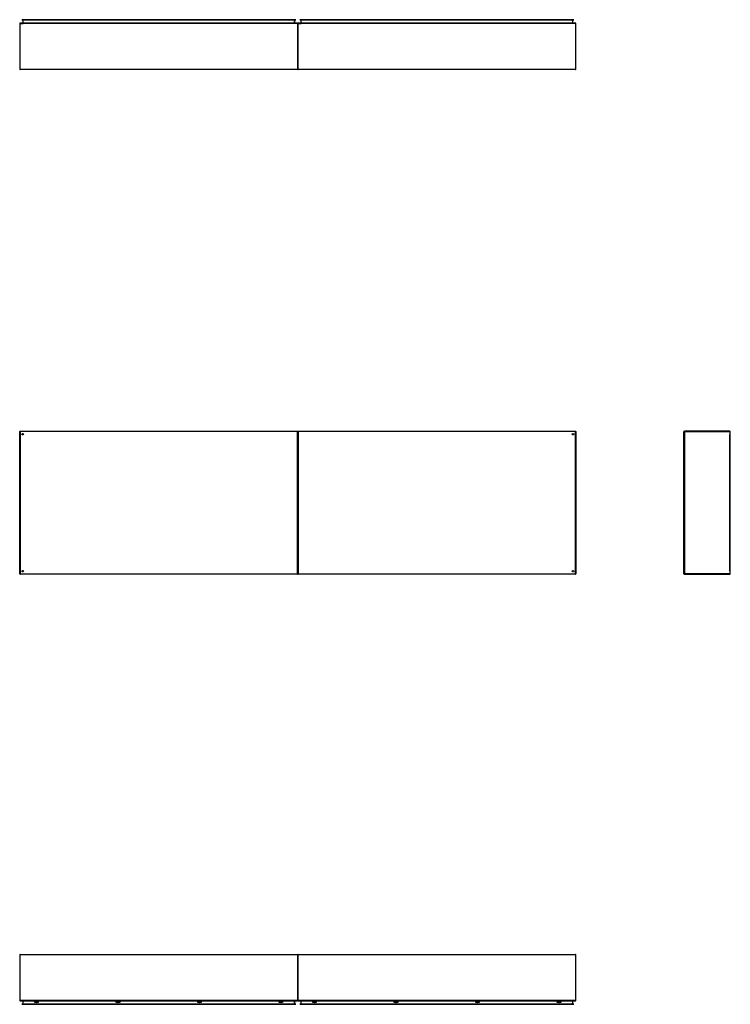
# Model space of a CAD drawing. Header units: inches. Extents: x 26 to 729, y 80 to 336.
# Tile 1 of 153: x 26 to 210, y 80 to 335. Entities that reach past the tile are written whole.
import ezdxf

# ---------------------------------------------------------------- set-up
doc = ezdxf.new("R2010")
doc.units = ezdxf.units.IN
doc.header["$MEASUREMENT"] = 0
doc.layers.add('Visible Edges(ANSI)', color=7, linetype='Continuous', lineweight=25)
doc.layers.add('Visible Tangent Edges(ANSI)', color=7, linetype='Continuous', lineweight=25)

msp = doc.modelspace()

# ---------------------------------------------------------------- linework, layer by layer
at = {"layer": 'Visible Edges(ANSI)'}
for p, q in [((26.43, 334.62), (26.63, 334.62)), ((26.43, 334.62), (26.43, 334.55)), ((26.63, 334.55), (26.43, 334.55)), ((26.63, 334.62), (97.21, 334.62)), ((97.21, 334.55), (26.63, 334.55)), ((26.72, 334.52), (26.72, 333.74)), ((97.12, 333.74), (97.12, 334.52)), ((97.21, 334.62), (97.41, 334.62)), ((97.41, 334.55), (97.21, 334.55)), ((97.41, 334.55), (97.41, 334.62)), ((98.43, 334.62), (98.63, 334.62)), ((98.43, 334.62), (98.43, 334.55)), ((98.63, 334.55), (98.43, 334.55)), ((98.63, 334.62), (169.21, 334.62)), ((169.21, 334.55), (98.63, 334.55)), ((98.72, 334.52), (98.72, 333.74)), ((169.12, 333.74), (169.12, 334.52)), ((169.21, 334.62), (169.41, 334.62)), ((169.41, 334.55), (169.21, 334.55)), ((169.41, 334.55), (169.41, 334.62)), ((25.92, 333.61), (25.92, 321.81)), ((97.82, 333.71), (26.02, 333.71)), ((97.92, 333.61), (97.92, 321.81)), ((97.92, 321.81), (97.92, 333.61)), ((169.82, 333.71), (98.02, 333.71)), ((169.92, 321.81), (169.92, 333.61)), ((97.82, 321.71), (26.02, 321.71)), ((169.82, 321.71), (98.02, 321.71)), ((25.92, 191.16), (25.92, 227.96)), ((26.02, 228.06), (97.82, 228.06)), ((26.78, 227.16), (26.78, 227.15)), ((26.82, 227.19), (26.81, 227.19)), ((97.92, 191.16), (97.92, 227.96)), ((97.92, 227.96), (97.92, 191.16)), ((98.02, 228.06), (169.82, 228.06)), ((169.02, 227.19), (169.01, 227.19)), ((169.05, 227.16), (169.05, 227.15)), ((169.92, 227.96), (169.92, 191.16)), ((197.92, 191.16), (197.92, 227.96)), ((209.82, 228.06), (198.02, 228.06)), ((209.92, 191.16), (209.92, 227.96)), ((26.78, 191.97), (26.78, 191.96)), ((26.81, 191.93), (26.82, 191.93)), ((169.01, 191.93), (169.02, 191.93)), ((169.05, 191.97), (169.05, 191.96)), ((97.82, 191.06), (26.02, 191.06)), ((169.82, 191.06), (98.02, 191.06)), ((198.02, 191.06), (209.82, 191.06)), ((25.92, 92.49), (25.92, 80.69)), ((26.02, 92.59), (97.82, 92.59)), ((97.92, 92.49), (97.92, 80.69)), ((97.92, 80.69), (97.92, 92.49)), ((98.02, 92.59), (169.82, 92.59)), ((169.92, 80.69), (169.92, 92.49)), ((26.02, 80.59), (97.82, 80.59)), ((26.43, 79.74), (26.63, 79.74)), ((26.43, 79.74), (26.43, 79.68)), ((26.63, 79.68), (26.43, 79.68)), ((97.21, 79.74), (26.63, 79.74)), ((26.63, 79.68), (97.21, 79.68)), ((26.72, 80.56), (26.72, 79.77)), ((29.82, 80.14), (29.82, 80.33)), ((29.82, 80.33), (30.01, 80.33)), ((30.01, 80.14), (29.82, 80.14)), ((30.01, 80.33), (30.01, 80.14)), ((30.52, 80.14), (30.52, 80.33)), ((30.52, 80.33), (30.71, 80.33)), ((30.71, 80.14), (30.52, 80.14)), ((30.71, 80.33), (30.71, 80.14)), ((50.92, 80.14), (50.92, 80.33)), ((50.92, 80.33), (51.11, 80.33)), ((51.11, 80.14), (50.92, 80.14)), ((51.11, 80.33), (51.11, 80.14)), ((51.62, 80.14), (51.62, 80.33)), ((51.62, 80.33), (51.81, 80.33)), ((51.81, 80.14), (51.62, 80.14)), ((51.81, 80.33), (51.81, 80.14)), ((72.02, 80.14), (72.02, 80.33)), ((72.02, 80.33), (72.21, 80.33)), ((72.21, 80.14), (72.02, 80.14)), ((72.21, 80.33), (72.21, 80.14)), ((72.72, 80.14), (72.72, 80.33)), ((72.72, 80.33), (72.91, 80.33)), ((72.91, 80.14), (72.72, 80.14)), ((72.91, 80.33), (72.91, 80.14)), ((93.13, 80.14), (93.13, 80.33)), ((93.13, 80.33), (93.31, 80.33)), ((93.31, 80.14), (93.13, 80.14)), ((93.31, 80.33), (93.31, 80.14)), ((93.83, 80.14), (93.83, 80.33)), ((93.83, 80.33), (94.01, 80.33)), ((94.01, 80.14), (93.83, 80.14)), ((94.01, 80.33), (94.01, 80.14)), ((97.12, 79.77), (97.12, 80.56)), ((97.21, 79.74), (97.41, 79.74)), ((97.41, 79.68), (97.21, 79.68)), ((97.41, 79.68), (97.41, 79.74)), ((98.02, 80.59), (169.82, 80.59)), ((98.43, 79.74), (98.63, 79.74)), ((98.43, 79.74), (98.43, 79.68)), ((98.63, 79.68), (98.43, 79.68)), ((169.21, 79.74), (98.63, 79.74)), ((98.63, 79.68), (169.21, 79.68)), ((98.72, 80.56), (98.72, 79.77)), ((101.82, 80.14), (101.82, 80.33)), ((101.82, 80.33), (102.01, 80.33)), ((102.01, 80.14), (101.82, 80.14)), ((102.01, 80.33), (102.01, 80.14)), ((102.52, 80.14), (102.52, 80.33)), ((102.52, 80.33), (102.71, 80.33)), ((102.71, 80.14), (102.52, 80.14)), ((102.71, 80.33), (102.71, 80.14)), ((122.92, 80.14), (122.92, 80.33)), ((122.92, 80.33), (123.11, 80.33)), ((123.11, 80.14), (122.92, 80.14)), ((123.11, 80.33), (123.11, 80.14)), ((123.62, 80.14), (123.62, 80.33)), ((123.62, 80.33), (123.81, 80.33)), ((123.81, 80.14), (123.62, 80.14)), ((123.81, 80.33), (123.81, 80.14)), ((144.02, 80.14), (144.02, 80.33)), ((144.02, 80.33), (144.21, 80.33)), ((144.21, 80.14), (144.02, 80.14)), ((144.21, 80.33), (144.21, 80.14)), ((144.72, 80.14), (144.72, 80.33)), ((144.72, 80.33), (144.91, 80.33)), ((144.91, 80.14), (144.72, 80.14)), ((144.91, 80.33), (144.91, 80.14)), ((165.13, 80.14), (165.13, 80.33)), ((165.13, 80.33), (165.31, 80.33)), ((165.31, 80.14), (165.13, 80.14)), ((165.31, 80.33), (165.31, 80.14)), ((165.83, 80.14), (165.83, 80.33)), ((165.83, 80.33), (166.01, 80.33)), ((166.01, 80.14), (165.83, 80.14)), ((166.01, 80.33), (166.01, 80.14)), ((169.12, 79.77), (169.12, 80.56)), ((169.21, 79.74), (169.41, 79.74)), ((169.41, 79.68), (169.21, 79.68)), ((169.41, 79.68), (169.41, 79.74))]:
    msp.add_line(p, q, dxfattribs=at)
for centre, radius in [((26.67, 227.31), 0.195), ((169.17, 227.31), 0.195), ((26.67, 191.81), 0.195), ((169.17, 191.81), 0.195), ((30.27, 80.24), 0.165), ((51.37, 80.24), 0.165), ((72.47, 80.24), 0.165), ((93.57, 80.24), 0.165), ((102.27, 80.24), 0.165), ((123.37, 80.24), 0.165), ((144.47, 80.24), 0.165), ((165.57, 80.24), 0.165)]:
    msp.add_circle(centre, radius, dxfattribs=at)
for centre, radius, start, end in [((26.68, 334.52), 0.031, 0, 90), ((97.15, 334.52), 0.031, 90, 180), ((98.68, 334.52), 0.031, 0, 90), ((169.15, 334.52), 0.031, 90, 180), ((26.02, 333.61), 0.099, 90, 180), ((26.68, 333.74), 0.031, 270, 0), ((97.15, 333.74), 0.031, 180, 270), ((97.82, 333.61), 0.099, 0, 90), ((98.02, 333.61), 0.099, 90, 180), ((98.68, 333.74), 0.031, 270, 0), ((169.15, 333.74), 0.031, 180, 270), ((169.82, 333.61), 0.099, 0, 90), ((26.02, 321.81), 0.099, 180, 270), ((97.82, 321.81), 0.099, 270, 0), ((98.02, 321.81), 0.099, 180, 270), ((169.82, 321.81), 0.099, 270, 0), ((26.02, 227.96), 0.099, 90, 180), ((26.81, 227.16), 0.031, 90, 180), ((97.82, 227.96), 0.099, 0, 90), ((98.02, 227.96), 0.099, 90, 180), ((169.02, 227.16), 0.031, 0, 90), ((169.82, 227.96), 0.099, 0, 90), ((198.02, 227.96), 0.099, 90, 180), ((209.82, 227.96), 0.099, 0, 90), ((26.81, 191.96), 0.031, 180, 270), ((169.02, 191.96), 0.031, 270, 0), ((26.02, 191.16), 0.099, 180, 270), ((97.82, 191.16), 0.099, 270, 0), ((98.02, 191.16), 0.099, 180, 270), ((169.82, 191.16), 0.099, 270, 0), ((198.02, 191.16), 0.099, 180, 270), ((209.82, 191.16), 0.099, 270, 0), ((26.02, 92.49), 0.099, 90, 180), ((97.82, 92.49), 0.099, 0, 90), ((98.02, 92.49), 0.099, 90, 180), ((169.82, 92.49), 0.099, 0, 90), ((26.02, 80.69), 0.099, 180, 270), ((26.68, 80.56), 0.031, 0, 90), ((26.68, 79.77), 0.031, 270, 0), ((97.15, 80.56), 0.031, 90, 180), ((97.15, 79.77), 0.031, 180, 270), ((97.82, 80.69), 0.099, 270, 0), ((98.02, 80.69), 0.099, 180, 270), ((98.68, 80.56), 0.031, 0, 90), ((98.68, 79.77), 0.031, 270, 0), ((169.15, 80.56), 0.031, 90, 180), ((169.15, 79.77), 0.031, 180, 270), ((169.82, 80.69), 0.099, 270, 0)]:
    msp.add_arc(centre, radius, start, end, dxfattribs=at)
at = {"layer": 'Visible Tangent Edges(ANSI)'}
for p, q in [((26.63, 334.55), (26.63, 334.62)), ((26.81, 334.52), (26.72, 334.52)), ((26.81, 334.55), (26.81, 334.52)), ((26.81, 333.74), (26.81, 334.52)), ((26.81, 334.52), (26.92, 334.52)), ((96.92, 334.52), (26.92, 334.52)), ((96.92, 334.52), (97.02, 334.52)), ((97.02, 334.55), (97.02, 334.52)), ((97.02, 334.52), (97.02, 333.74)), ((97.12, 334.52), (97.02, 334.52)), ((97.21, 334.62), (97.21, 334.55)), ((98.63, 334.55), (98.63, 334.62)), ((98.81, 334.52), (98.72, 334.52)), ((98.81, 334.55), (98.81, 334.52)), ((98.81, 333.74), (98.81, 334.52)), ((98.81, 334.52), (98.92, 334.52)), ((168.92, 334.52), (98.92, 334.52)), ((168.92, 334.52), (169.02, 334.52)), ((169.02, 334.55), (169.02, 334.52)), ((169.02, 334.52), (169.02, 333.74)), ((169.12, 334.52), (169.02, 334.52)), ((169.21, 334.62), (169.21, 334.55)), ((26.02, 333.61), (25.92, 333.61)), ((26.02, 333.61), (26.02, 333.71)), ((26.02, 321.81), (26.02, 333.61)), ((26.02, 333.61), (26.78, 333.61)), ((26.72, 333.74), (26.81, 333.74)), ((97.82, 333.61), (26.78, 333.61)), ((26.81, 333.74), (26.81, 333.71)), ((26.92, 333.74), (26.81, 333.74)), ((26.92, 333.74), (96.92, 333.74)), ((97.02, 333.74), (96.92, 333.74)), ((97.02, 333.74), (97.02, 333.71)), ((97.02, 333.74), (97.12, 333.74)), ((97.82, 333.71), (97.82, 333.61)), ((97.82, 333.61), (97.82, 321.81)), ((97.92, 333.61), (97.82, 333.61)), ((98.02, 333.61), (97.92, 333.61)), ((98.02, 333.61), (98.02, 333.71)), ((98.02, 321.81), (98.02, 333.61)), ((98.02, 333.61), (98.78, 333.61)), ((98.72, 333.74), (98.81, 333.74)), ((169.82, 333.61), (98.78, 333.61)), ((98.81, 333.74), (98.81, 333.71)), ((98.92, 333.74), (98.81, 333.74)), ((98.92, 333.74), (168.92, 333.74)), ((169.02, 333.74), (168.92, 333.74)), ((169.02, 333.74), (169.02, 333.71)), ((169.02, 333.74), (169.12, 333.74)), ((169.82, 333.71), (169.82, 333.61)), ((169.82, 333.61), (169.82, 321.81)), ((169.92, 333.61), (169.82, 333.61)), ((25.92, 321.81), (26.02, 321.81)), ((26.02, 321.71), (26.02, 321.81)), ((26.02, 321.81), (97.82, 321.81)), ((97.82, 321.81), (97.92, 321.81)), ((97.82, 321.81), (97.82, 321.71)), ((97.92, 321.81), (98.02, 321.81)), ((98.02, 321.71), (98.02, 321.81)), ((98.02, 321.81), (169.82, 321.81)), ((169.82, 321.81), (169.92, 321.81)), ((169.82, 321.81), (169.82, 321.71)), ((25.92, 227.96), (26.02, 227.96)), ((26.02, 227.96), (26.02, 228.06)), ((26.02, 227.96), (26.02, 191.16)), ((97.82, 227.96), (26.02, 227.96)), ((26.68, 227.29), (26.81, 227.19)), ((26.78, 227.16), (26.68, 227.29)), ((26.68, 227.29), (26.86, 227.29)), ((26.68, 227.29), (26.68, 227.18)), ((26.68, 227.11), (26.68, 227.18)), ((97.82, 228.06), (97.82, 227.96)), ((97.82, 227.96), (97.92, 227.96)), ((97.82, 191.16), (97.82, 227.96)), ((97.92, 227.96), (98.02, 227.96)), ((98.02, 227.96), (98.02, 228.06)), ((98.02, 227.96), (98.02, 191.16)), ((169.82, 227.96), (98.02, 227.96)), ((168.97, 227.29), (169.15, 227.29)), ((169.02, 227.19), (169.15, 227.29)), ((169.15, 227.29), (169.05, 227.16)), ((169.15, 227.18), (169.15, 227.29)), ((169.15, 227.18), (169.15, 227.11)), ((169.82, 228.06), (169.82, 227.96)), ((169.82, 227.96), (169.92, 227.96)), ((169.82, 191.16), (169.82, 227.96)), ((197.92, 227.96), (198.02, 227.96)), ((198.02, 228.06), (198.02, 227.96)), ((198.02, 227.96), (209.82, 227.96)), ((198.02, 227.96), (198.02, 191.16)), ((209.82, 227.96), (209.82, 228.06)), ((209.82, 227.96), (209.92, 227.96)), ((209.82, 227.96), (209.82, 227.18)), ((209.82, 191.93), (209.82, 227.18)), ((26.68, 191.93), (26.68, 192)), ((26.68, 191.83), (26.78, 191.96)), ((26.81, 191.93), (26.68, 191.83)), ((26.68, 191.93), (26.68, 191.83)), ((26.86, 191.83), (26.68, 191.83)), ((169.15, 191.83), (168.97, 191.83)), ((169.15, 191.83), (169.02, 191.93)), ((169.05, 191.96), (169.15, 191.83)), ((169.15, 192), (169.15, 191.93)), ((169.15, 191.83), (169.15, 191.93)), ((209.82, 191.93), (209.82, 191.16)), ((26.02, 191.16), (25.92, 191.16)), ((26.02, 191.16), (97.82, 191.16)), ((26.02, 191.06), (26.02, 191.16)), ((97.82, 191.16), (97.82, 191.06)), ((97.92, 191.16), (97.82, 191.16)), ((98.02, 191.16), (97.92, 191.16)), ((98.02, 191.16), (169.82, 191.16)), ((98.02, 191.06), (98.02, 191.16)), ((169.82, 191.16), (169.82, 191.06)), ((169.92, 191.16), (169.82, 191.16)), ((198.02, 191.16), (197.92, 191.16)), ((209.82, 191.16), (198.02, 191.16)), ((198.02, 191.16), (198.02, 191.06)), ((209.92, 191.16), (209.82, 191.16)), ((209.82, 191.06), (209.82, 191.16)), ((26.02, 92.49), (25.92, 92.49)), ((26.02, 92.49), (26.02, 92.59)), ((26.02, 80.69), (26.02, 92.49)), ((97.82, 92.49), (26.02, 92.49)), ((97.82, 92.59), (97.82, 92.49)), ((97.92, 92.49), (97.82, 92.49)), ((97.82, 92.49), (97.82, 80.69)), ((98.02, 92.49), (97.92, 92.49)), ((98.02, 92.49), (98.02, 92.59)), ((98.02, 80.69), (98.02, 92.49)), ((169.82, 92.49), (98.02, 92.49)), ((169.82, 92.59), (169.82, 92.49)), ((169.92, 92.49), (169.82, 92.49)), ((169.82, 92.49), (169.82, 80.69)), ((25.92, 80.69), (26.02, 80.69)), ((26.02, 80.59), (26.02, 80.69)), ((97.82, 80.69), (26.02, 80.69)), ((26.63, 79.68), (26.63, 79.74)), ((26.81, 80.56), (26.72, 80.56)), ((26.72, 79.77), (26.81, 79.77)), ((26.81, 80.56), (26.81, 80.59)), ((26.81, 79.77), (26.81, 80.56)), ((26.81, 80.56), (26.92, 80.56)), ((26.81, 79.74), (26.81, 79.77)), ((26.92, 79.77), (26.81, 79.77)), ((96.92, 80.56), (26.92, 80.56)), ((26.92, 79.77), (96.92, 79.77)), ((96.92, 80.56), (97.02, 80.56)), ((97.02, 79.77), (96.92, 79.77)), ((97.02, 80.56), (97.02, 80.59)), ((97.12, 80.56), (97.02, 80.56)), ((97.02, 80.56), (97.02, 79.77)), ((97.02, 79.77), (97.12, 79.77)), ((97.02, 79.74), (97.02, 79.77)), ((97.21, 79.74), (97.21, 79.68)), ((97.82, 80.69), (97.92, 80.69)), ((97.82, 80.69), (97.82, 80.59)), ((97.92, 80.69), (98.02, 80.69)), ((98.02, 80.59), (98.02, 80.69)), ((169.82, 80.69), (98.02, 80.69)), ((98.63, 79.68), (98.63, 79.74)), ((98.81, 80.56), (98.72, 80.56)), ((98.72, 79.77), (98.81, 79.77)), ((98.81, 80.56), (98.81, 80.59)), ((98.81, 79.77), (98.81, 80.56)), ((98.81, 80.56), (98.92, 80.56)), ((98.81, 79.74), (98.81, 79.77)), ((98.92, 79.77), (98.81, 79.77)), ((168.92, 80.56), (98.92, 80.56)), ((98.92, 79.77), (168.92, 79.77)), ((168.92, 80.56), (169.02, 80.56)), ((169.02, 79.77), (168.92, 79.77)), ((169.02, 80.56), (169.02, 80.59)), ((169.12, 80.56), (169.02, 80.56)), ((169.02, 80.56), (169.02, 79.77)), ((169.02, 79.77), (169.12, 79.77)), ((169.02, 79.74), (169.02, 79.77)), ((169.21, 79.74), (169.21, 79.68)), ((169.82, 80.69), (169.92, 80.69)), ((169.82, 80.69), (169.82, 80.59))]:
    msp.add_line(p, q, dxfattribs=at)

doc.saveas('drawing.dxf')
